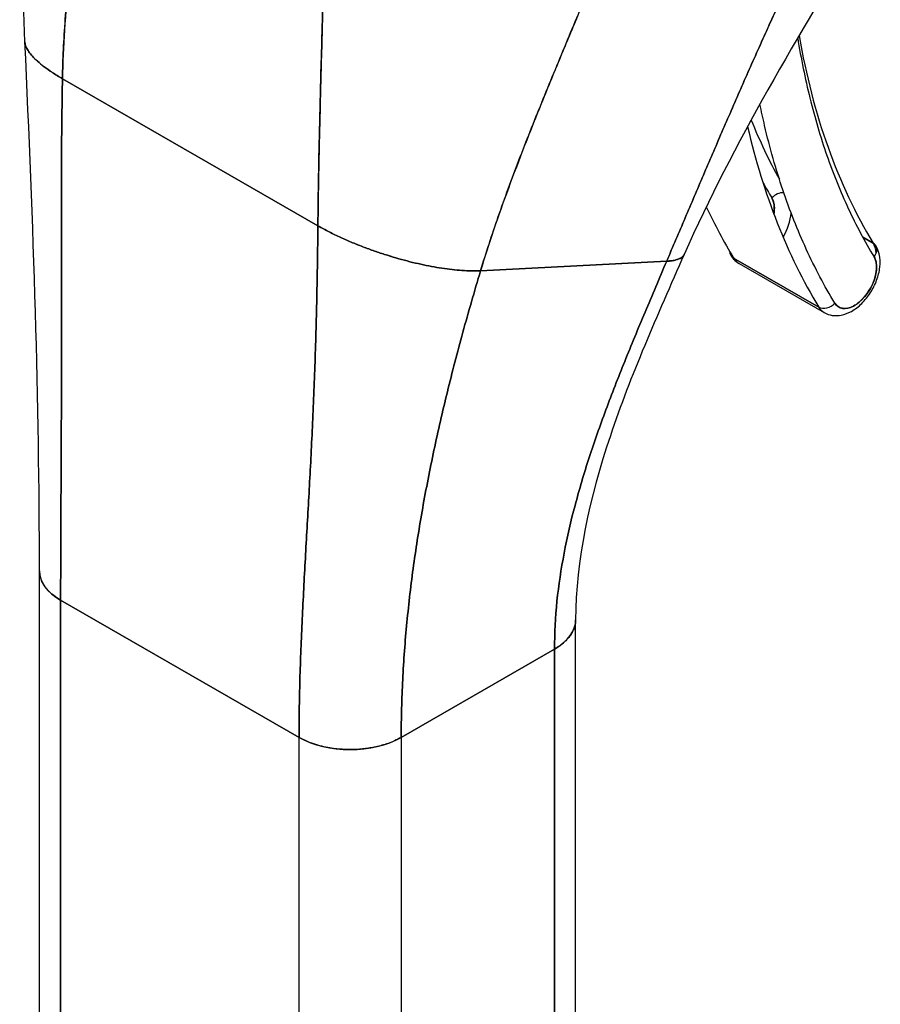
# Model space of a CAD drawing. Extents: x 785 to 1232, y 18 to 306.
# Tile 217 of 232: x 1156.34 to 1157.56, y 228.1 to 229.5. Entities that reach past the tile are written whole.
import ezdxf

# ---------------------------------------------------------------- set-up
doc = ezdxf.new("R2010")
doc.units = 0
doc.header["$LTSCALE"] = 4
doc.header["$MEASUREMENT"] = 0
doc.layers.get('0').update_dxf_attribs({"linetype": 'CONTINUOUS'})

msp = doc.modelspace()

# ---------------------------------------------------------------- linework, layer by layer
for p, q in [((1156.403, 229.4118), (1156.7649, 229.2034)), ((1156.7649, 229.2034), (1156.403, 229.4118)), ((1157.5367, 229.1874), (1157.5514, 229.1789)), ((1157.5514, 229.1789), (1157.5367, 229.1874)), ((1156.9954, 229.1396), (1157.259, 229.1532)), ((1157.259, 229.1532), (1156.9954, 229.1396)), ((1157.4744, 229.0882), (1157.3537, 229.1577)), ((1157.3537, 229.1577), (1157.4744, 229.0882)), ((1157.3616, 229.1498), (1157.4823, 229.0804)), ((1156.3704, 228.0584), (1156.3704, 228.7145)), ((1156.4004, 228.6729), (1156.7382, 228.4783)), ((1156.4004, 226.6219), (1156.4004, 228.6729)), ((1156.7382, 228.4783), (1156.4004, 228.6729)), ((1156.4004, 228.1001), (1156.4004, 228.6729)), ((1156.4004, 228.6729), (1156.4004, 228.0167)), ((1157.13, 227.9889), (1157.13, 228.6448)), ((1156.8829, 228.4783), (1157.1001, 228.6034)), ((1157.1001, 228.6034), (1156.8829, 228.4783)), ((1157.1001, 228.6034), (1157.1001, 226.5525)), ((1157.1001, 228.6034), (1157.1001, 228.6034)), ((1157.1001, 227.9472), (1157.1001, 228.6034)), ((1156.7382, 228.4783), (1156.7382, 228.4783)), ((1156.7382, 227.8222), (1156.7382, 228.4783)), ((1156.7623, 228.468), (1156.7623, 228.468)), ((1156.8829, 228.4783), (1156.8829, 227.8222)), ((1156.8829, 228.4783), (1156.8829, 228.4783)), ((1156.7864, 228.4627), (1156.7864, 228.4627))]:
    msp.add_line(p, q)
for centre, major_axis, ratio, start_param, end_param in [((1158.5148, 230.3126), (-0.7662, -1.3306), 0.578093, 5.675736, 5.97518), ((1158.3942, 230.3821), (-0.7662, -1.3306), 0.578093, 5.857388, 5.950248), ((1158.5148, 230.3126), (-0.8275, -1.437), 0.578093, 5.727654, 5.97518), ((1157.4201, 229.2358), (-0.0146, -0.0088), 0.777571, 3.96597, 5.116722), ((1157.3802, 229.21), (0.0221, 0.0384), 0.578093, 5.280903, 5.97518), ((1158.3942, 230.3821), (-0.8275, -1.437), 0.578093, 5.897907, 5.97518), ((1157.3923, 229.2031), (0.0306, 0.0532), 0.578093, 4.744428, 5.366839), ((1157.3923, 229.2031), (-0.0306, -0.0532), 0.578093, 1.602836, 2.225246), ((1157.5407, 229.1663), (0.0146, 0.0088), 0.777571, 5.116712, 6.687513), ((1157.5129, 229.1336), (0.0306, 0.0532), 0.578093, 5.62293, 5.97518), ((1157.5129, 229.1336), (0.0306, 0.0532), 0.578093, 5.62293, 5.97518), ((1157.3644, 229.1703), (-0.0146, -0.0088), 0.777571, 5.867369, 6.687513), ((1157.3923, 229.2031), (-0.0306, -0.0532), 0.578093, 5.97518, 6.283185), ((1157.3923, 229.2031), (-0.0306, -0.0532), 0.578093, 5.97518, 6.283185), ((1157.525, 229.1266), (-0.0221, -0.0384), 0.578093, 5.97518, 9.116773), ((1157.5129, 229.1336), (-0.0306, -0.0532), 0.578093, 2.203945, 2.204033), ((1157.5129, 229.1336), (0.0306, 0.0532), 0.578093, 5.345538, 5.345626), ((1157.4851, 229.1008), (0.0146, 0.0088), 0.777571, 3.54592, 5.116722), ((1157.5129, 229.1336), (-0.0306, -0.0532), 0.578093, 5.97518, 6.283185), ((1157.5129, 229.1336), (-0.0306, -0.0532), 0.578093, 5.97518, 6.283185), ((1157.5129, 229.1336), (-0.0306, -0.0532), 0.578093, 0.937559, 0.937629), ((1157.5129, 229.1336), (0.0306, 0.0532), 0.578093, 4.079152, 4.079221), ((1156.4728, 228.7145), (-0.1024, 0), 0.575862, 6.283122, 7.068567), ((1157.0277, 228.6451), (0.1024, 0), 0.575862, 5.497805, 6.283337), ((1156.8105, 228.52), (0.1024, 0), 0.575862, 3.927007, 5.497778)]:
    msp.add_ellipse(centre, major_axis=major_axis, ratio=ratio, start_param=start_param, end_param=end_param)
for points in [[(1156.3497, 229.4642), (1156.3424, 229.6149), (1156.3524, 229.7706), (1156.3562, 229.9259)], [(1157.5395, 229.6266), (1157.4452, 229.4733), (1157.3536, 229.3202), (1157.2838, 229.1628)], [(1156.3704, 228.7145), (1156.3704, 228.9507), (1156.3621, 229.2071), (1156.3497, 229.4642)], [(1157.3953, 229.2646), (1157.3995, 229.2572), (1157.4037, 229.2499), (1157.408, 229.2428)], [(1156.7649, 229.2034), (1156.7701, 229.2004), (1156.7808, 229.1946), (1156.7973, 229.1866), (1156.814, 229.1793), (1156.8307, 229.1727), (1156.8472, 229.1668), (1156.8635, 229.1614), (1156.8795, 229.1566), (1156.8953, 229.1524), (1156.9107, 229.1488), (1156.9258, 229.1457), (1156.9406, 229.1431), (1156.955, 229.1412), (1156.969, 229.1399), (1156.9825, 229.1392), (1156.9912, 229.1394), (1156.9954, 229.1396)]]:
    msp.add_open_spline(points, degree=3)
for points, knots in [([(1156.403, 229.4118), (1156.4035, 229.4388), (1156.4048, 229.4669), (1156.407, 229.496), (1156.4091, 229.525), (1156.412, 229.555), (1156.4155, 229.5857), (1156.419, 229.6163), (1156.4231, 229.6477), (1156.4275, 229.6796), (1156.4319, 229.7113), (1156.4368, 229.7435), (1156.4417, 229.776)], [0, 0, 0, 0, 0.250198, 0.250198, 0.250198, 0.500396, 0.500396, 0.500396, 0.750593, 0.750593, 0.750593, 1, 1, 1, 1]), ([(1156.4417, 229.776), (1156.4383, 229.7539), (1156.435, 229.7318), (1156.4318, 229.7099), (1156.428, 229.6833), (1156.4243, 229.6569), (1156.421, 229.631), (1156.4177, 229.605), (1156.4147, 229.5795), (1156.4121, 229.5545), (1156.4096, 229.5294), (1156.4075, 229.505), (1156.4059, 229.4812), (1156.4044, 229.4573), (1156.4034, 229.4342), (1156.403, 229.4118)], [0, 0, 0, 0, 0.170255, 0.170255, 0.170255, 0.377691, 0.377691, 0.377691, 0.585128, 0.585128, 0.585128, 0.792564, 0.792564, 0.792564, 1, 1, 1, 1]), ([(1157.259, 229.1532), (1157.2678, 229.1738), (1157.2765, 229.1942), (1157.2852, 229.2145), (1157.2938, 229.2348), (1157.3024, 229.2549), (1157.311, 229.2751), (1157.3196, 229.2953), (1157.3283, 229.3155), (1157.3371, 229.3359), (1157.3459, 229.3562), (1157.3548, 229.3767), (1157.3639, 229.3974), (1157.3729, 229.4181), (1157.3822, 229.4391), (1157.3917, 229.4602), (1157.4013, 229.4814), (1157.411, 229.5029), (1157.4211, 229.5246), (1157.4311, 229.5463), (1157.4415, 229.5683), (1157.4522, 229.5906), (1157.4629, 229.6129), (1157.4739, 229.6355), (1157.4852, 229.6583)], [0, 0, 0, 0, 0.125006, 0.125006, 0.125006, 0.250011, 0.250011, 0.250011, 0.375017, 0.375017, 0.375017, 0.500022, 0.500022, 0.500022, 0.625028, 0.625028, 0.625028, 0.750033, 0.750033, 0.750033, 0.875039, 0.875039, 0.875039, 1, 1, 1, 1]), ([(1157.4852, 229.6583), (1157.4739, 229.6355), (1157.4629, 229.6129), (1157.4522, 229.5906), (1157.4415, 229.5683), (1157.4311, 229.5463), (1157.4211, 229.5246), (1157.411, 229.5028), (1157.4012, 229.4814), (1157.3917, 229.4602), (1157.3822, 229.439), (1157.3729, 229.4181), (1157.3639, 229.3974), (1157.3548, 229.3767), (1157.3459, 229.3562), (1157.3371, 229.3359), (1157.3283, 229.3155), (1157.3196, 229.2953), (1157.311, 229.2751), (1157.3024, 229.2549), (1157.2938, 229.2348), (1157.2852, 229.2145), (1157.2765, 229.1942), (1157.2678, 229.1738), (1157.259, 229.1532)], [0, 0, 0, 0, 0.124999, 0.124999, 0.124999, 0.25, 0.25, 0.25, 0.375, 0.375, 0.375, 0.5, 0.5, 0.5, 0.625, 0.625, 0.625, 0.75, 0.75, 0.75, 0.875, 0.875, 0.875, 1, 1, 1, 1]), ([(1156.9954, 229.1396), (1157.0029, 229.1645), (1157.0113, 229.1902), (1157.0204, 229.2164), (1157.0295, 229.2425), (1157.0394, 229.2692), (1157.0497, 229.2963), (1157.0601, 229.3233), (1157.0709, 229.3507), (1157.0821, 229.3783), (1157.0933, 229.4059), (1157.1048, 229.4336), (1157.1164, 229.4615), (1157.128, 229.4894), (1157.1397, 229.5173), (1157.1513, 229.5453), (1157.1628, 229.5732), (1157.1743, 229.6012), (1157.1854, 229.6292), (1157.1856, 229.6297), (1157.1858, 229.6302), (1157.186, 229.6307)], [0, 0, 0, 0, 0.166185, 0.166185, 0.166185, 0.332369, 0.332369, 0.332369, 0.498554, 0.498554, 0.498554, 0.664739, 0.664739, 0.664739, 0.830923, 0.830923, 0.830923, 0.997108, 0.997108, 0.997108, 1, 1, 1, 1]), ([(1157.186, 229.6307), (1157.1776, 229.6096), (1157.1691, 229.5886), (1157.1604, 229.5675), (1157.1518, 229.5465), (1157.143, 229.5254), (1157.1343, 229.5044), (1157.1255, 229.4834), (1157.1168, 229.4624), (1157.1081, 229.4415), (1157.0994, 229.4206), (1157.0908, 229.3998), (1157.0824, 229.379), (1157.074, 229.3583), (1157.0658, 229.3376), (1157.0578, 229.3172), (1157.0498, 229.2967), (1157.0421, 229.2764), (1157.0347, 229.2564), (1157.0273, 229.2363), (1157.0203, 229.2165), (1157.0137, 229.197), (1157.0072, 229.1775), (1157.001, 229.1583), (1156.9954, 229.1396)], [0, 0, 0, 0, 0.125, 0.125, 0.125, 0.25, 0.25, 0.25, 0.375, 0.375, 0.375, 0.5, 0.5, 0.5, 0.625, 0.625, 0.625, 0.75, 0.75, 0.75, 0.875, 0.875, 0.875, 1, 1, 1, 1]), ([(1156.7649, 229.2034), (1156.7651, 229.2259), (1156.7654, 229.2494), (1156.7659, 229.2739), (1156.7663, 229.2984), (1156.7668, 229.3237), (1156.7675, 229.3498), (1156.7681, 229.376), (1156.7688, 229.4028), (1156.7695, 229.4303), (1156.7703, 229.4577), (1156.771, 229.4857), (1156.7718, 229.5142), (1156.7724, 229.5375), (1156.773, 229.5611), (1156.7735, 229.5849)], [0, 0, 0, 0, 0.207436, 0.207436, 0.207436, 0.414872, 0.414872, 0.414872, 0.622309, 0.622309, 0.622309, 0.829745, 0.829745, 0.829745, 1, 1, 1, 1]), ([(1156.7735, 229.5849), (1156.7728, 229.5501), (1156.7718, 229.5156), (1156.7709, 229.4818), (1156.77, 229.4479), (1156.7691, 229.4147), (1156.7683, 229.3825), (1156.7675, 229.3503), (1156.7667, 229.3191), (1156.7661, 229.2891), (1156.7656, 229.2592), (1156.7651, 229.2305), (1156.7649, 229.2034)], [0, 0, 0, 0, 0.249407, 0.249407, 0.249407, 0.499604, 0.499604, 0.499604, 0.749802, 0.749802, 0.749802, 1, 1, 1, 1]), ([(1156.3497, 229.4642), (1156.3497, 229.4634), (1156.35, 229.4608), (1156.3515, 229.4562), (1156.355, 229.4502), (1156.3602, 229.4437), (1156.3673, 229.4366), (1156.3766, 229.4289), (1156.3882, 229.4207), (1156.3977, 229.4148), (1156.403, 229.4118)], [0.4997445, 0.4997445, 0.4997445, 0.4997445, 0.5333333, 0.6, 0.6666667, 0.7333333, 0.8, 0.8666667, 0.9333333, 1, 1, 1, 1]), ([(1156.403, 229.4118), (1156.3977, 229.4148), (1156.393, 229.4178), (1156.3886, 229.4206), (1156.3843, 229.4234), (1156.3805, 229.4262), (1156.377, 229.4288), (1156.3735, 229.4314), (1156.3704, 229.434), (1156.3677, 229.4365), (1156.365, 229.4389), (1156.3626, 229.4413), (1156.3605, 229.4436), (1156.3585, 229.4458), (1156.3567, 229.448), (1156.3553, 229.4501), (1156.3538, 229.4522), (1156.3527, 229.4542), (1156.3518, 229.4561), (1156.3509, 229.4581), (1156.3503, 229.4599), (1156.35, 229.4616), (1156.3498, 229.4625), (1156.3497, 229.4634), (1156.3497, 229.4642)], [0, 0, 0, 0, 0.0666667, 0.0666667, 0.0666667, 0.1333333, 0.1333333, 0.1333333, 0.2, 0.2, 0.2, 0.2666667, 0.2666667, 0.2666667, 0.3333333, 0.3333333, 0.3333333, 0.4, 0.4, 0.4, 0.4666667, 0.4666667, 0.4666667, 0.5002555, 0.5002555, 0.5002555, 0.5002555]), ([(1157.4446, 229.4695), (1157.4493, 229.4403), (1157.4551, 229.412), (1157.4619, 229.3845), (1157.4688, 229.3565), (1157.4768, 229.3293), (1157.4859, 229.3032), (1157.495, 229.2771), (1157.5051, 229.2519), (1157.5163, 229.228), (1157.5274, 229.204), (1157.5396, 229.1811), (1157.5528, 229.1594)], [0.0051802, 0.0051802, 0.0051802, 0.0051802, 0.25, 0.25, 0.25, 0.5, 0.5, 0.5, 0.75, 0.75, 0.75, 1, 1, 1, 1]), ([(1156.4004, 228.6729), (1156.4004, 228.702), (1156.4005, 228.7312), (1156.4006, 228.7604), (1156.4007, 228.7896), (1156.4009, 228.8189), (1156.401, 228.8482), (1156.4012, 228.8776), (1156.4013, 228.9071), (1156.4014, 228.9367), (1156.4015, 228.9663), (1156.4015, 228.9961), (1156.4015, 229.0262), (1156.4015, 229.0563), (1156.4015, 229.0867), (1156.4015, 229.1175), (1156.4015, 229.1483), (1156.4014, 229.1796), (1156.4014, 229.2115), (1156.4014, 229.2433), (1156.4015, 229.2758), (1156.4017, 229.3091), (1156.4019, 229.3424), (1156.4023, 229.3766), (1156.403, 229.4118)], [0, 0, 0, 0, 0.125, 0.125, 0.125, 0.25, 0.25, 0.25, 0.375, 0.375, 0.375, 0.5, 0.5, 0.5, 0.625, 0.625, 0.625, 0.75, 0.75, 0.75, 0.875, 0.875, 0.875, 1, 1, 1, 1]), ([(1156.403, 229.4118), (1156.4023, 229.3766), (1156.4019, 229.3424), (1156.4017, 229.3091), (1156.4015, 229.2758), (1156.4014, 229.2433), (1156.4014, 229.2115), (1156.4014, 229.1796), (1156.4015, 229.1483), (1156.4015, 229.1175), (1156.4015, 229.0867), (1156.4015, 229.0563), (1156.4015, 229.0262), (1156.4015, 228.9961), (1156.4015, 228.9663), (1156.4014, 228.9367), (1156.4013, 228.9071), (1156.4012, 228.8776), (1156.401, 228.8482), (1156.4009, 228.8189), (1156.4007, 228.7896), (1156.4006, 228.7604), (1156.4005, 228.7312), (1156.4004, 228.702), (1156.4004, 228.6729)], [0, 0, 0, 0, 0.125, 0.125, 0.125, 0.25, 0.25, 0.25, 0.375, 0.375, 0.375, 0.5, 0.5, 0.5, 0.625, 0.625, 0.625, 0.75, 0.75, 0.75, 0.875, 0.875, 0.875, 1, 1, 1, 1]), ([(1157.4971, 229.0939), (1157.4825, 229.118), (1157.4691, 229.1435), (1157.4568, 229.1702), (1157.4445, 229.1969), (1157.4334, 229.225), (1157.4236, 229.2542), (1157.4137, 229.2835), (1157.4051, 229.3139), (1157.3978, 229.3453), (1157.3954, 229.3554), (1157.3932, 229.3656), (1157.3911, 229.3759)], [0, 0, 0, 0, 0.1666667, 0.1666667, 0.1666667, 0.3333333, 0.3333333, 0.3333333, 0.5, 0.5, 0.5, 0.5534545, 0.5534545, 0.5534545, 0.5534545]), ([(1157.408, 229.2428), (1157.4093, 229.2406), (1157.4102, 229.2382), (1157.4108, 229.2355), (1157.4114, 229.2328), (1157.4117, 229.2297), (1157.4115, 229.2265), (1157.4115, 229.2244), (1157.4112, 229.2222), (1157.4109, 229.2199)], [0, 0, 0, 0, 0.0833333, 0.0833333, 0.0833333, 0.1666667, 0.1666667, 0.1666667, 0.2212082, 0.2212082, 0.2212082, 0.2212082]), ([(1156.7382, 228.4783), (1156.7382, 228.5075), (1156.7387, 228.5364), (1156.7395, 228.5652), (1156.7404, 228.594), (1156.7415, 228.6227), (1156.7429, 228.6514), (1156.7443, 228.68), (1156.7458, 228.7087), (1156.7474, 228.7374), (1156.749, 228.7662), (1156.7507, 228.7951), (1156.7523, 228.8243), (1156.7539, 228.8534), (1156.7554, 228.8829), (1156.7568, 228.9129), (1156.7582, 228.9429), (1156.7595, 228.9734), (1156.7606, 229.0046), (1156.7617, 229.0359), (1156.7626, 229.0679), (1156.7633, 229.1009), (1156.764, 229.1339), (1156.7645, 229.168), (1156.7649, 229.2034)], [0, 0, 0, 0, 0.125, 0.125, 0.125, 0.25, 0.25, 0.25, 0.375, 0.375, 0.375, 0.5, 0.5, 0.5, 0.625, 0.625, 0.625, 0.75, 0.75, 0.75, 0.875, 0.875, 0.875, 1, 1, 1, 1]), ([(1156.7649, 229.2034), (1156.7645, 229.168), (1156.764, 229.1339), (1156.7633, 229.1009), (1156.7626, 229.0679), (1156.7617, 229.0359), (1156.7606, 229.0046), (1156.7595, 228.9734), (1156.7582, 228.9429), (1156.7568, 228.9129), (1156.7554, 228.8829), (1156.7539, 228.8534), (1156.7523, 228.8243), (1156.7507, 228.7951), (1156.749, 228.7662), (1156.7474, 228.7374), (1156.7458, 228.7087), (1156.7443, 228.68), (1156.7429, 228.6514), (1156.7415, 228.6227), (1156.7404, 228.594), (1156.7395, 228.5652), (1156.7387, 228.5364), (1156.7382, 228.5075), (1156.7382, 228.4783)], [0, 0, 0, 0, 0.125, 0.125, 0.125, 0.25, 0.25, 0.25, 0.375, 0.375, 0.375, 0.5, 0.5, 0.5, 0.625, 0.625, 0.625, 0.75, 0.75, 0.75, 0.875, 0.875, 0.875, 1, 1, 1, 1]), ([(1156.9954, 229.1396), (1156.9912, 229.1394), (1156.9868, 229.1393), (1156.9824, 229.1394), (1156.978, 229.1395), (1156.9735, 229.1397), (1156.9689, 229.14), (1156.9643, 229.1403), (1156.9597, 229.1407), (1156.9549, 229.1413), (1156.9502, 229.1418), (1156.9454, 229.1425), (1156.9405, 229.1432), (1156.9357, 229.144), (1156.9307, 229.1448), (1156.9258, 229.1458), (1156.9208, 229.1467), (1156.9157, 229.1477), (1156.9107, 229.1489), (1156.9056, 229.15), (1156.9004, 229.1512), (1156.8952, 229.1525), (1156.89, 229.1538), (1156.8848, 229.1552), (1156.8795, 229.1567), (1156.8742, 229.1582), (1156.8688, 229.1598), (1156.8635, 229.1615), (1156.8581, 229.1632), (1156.8526, 229.165), (1156.8472, 229.1669), (1156.8417, 229.1687), (1156.8362, 229.1707), (1156.8307, 229.1728), (1156.8251, 229.1749), (1156.8196, 229.1771), (1156.814, 229.1794), (1156.8085, 229.1818), (1156.8029, 229.1842), (1156.7974, 229.1867), (1156.7918, 229.1893), (1156.7863, 229.1919), (1156.7809, 229.1947), (1156.7755, 229.1975), (1156.7701, 229.2004), (1156.7649, 229.2034)], [0, 0, 0, 0, 0.066667, 0.066667, 0.066667, 0.133333, 0.133333, 0.133333, 0.2, 0.2, 0.2, 0.266667, 0.266667, 0.266667, 0.333333, 0.333333, 0.333333, 0.4, 0.4, 0.4, 0.466667, 0.466667, 0.466667, 0.533333, 0.533333, 0.533333, 0.6, 0.6, 0.6, 0.666667, 0.666667, 0.666667, 0.733333, 0.733333, 0.733333, 0.8, 0.8, 0.8, 0.866667, 0.866667, 0.866667, 0.933333, 0.933333, 0.933333, 1, 1, 1, 1]), ([(1157.4823, 229.0804), (1157.4858, 229.0783), (1157.4897, 229.077), (1157.4979, 229.0758), (1157.5022, 229.0759), (1157.5114, 229.0777), (1157.5162, 229.0796), (1157.526, 229.0851), (1157.5309, 229.0889), (1157.54, 229.0979), (1157.5442, 229.1031), (1157.5513, 229.1142), (1157.5542, 229.1201), (1157.5587, 229.1323), (1157.5603, 229.1386), (1157.5616, 229.1511), (1157.5615, 229.1574), (1157.5591, 229.1675), (1157.5576, 229.1715), (1157.5553, 229.1752)], [0.787332, 0.787332, 0.787332, 0.787332, 1.008597, 1.008597, 1.251133, 1.251133, 1.553089, 1.553089, 1.913183, 1.913183, 2.280755, 2.280755, 2.643325, 2.643325, 3.008195, 3.008195, 3.376388, 3.376388, 3.620919, 3.620919, 3.620919, 3.620919]), ([(1157.1001, 228.6034), (1157.1001, 228.6262), (1157.1013, 228.6489), (1157.1036, 228.6716), (1157.106, 228.6943), (1157.1094, 228.7169), (1157.1137, 228.7395), (1157.118, 228.7621), (1157.1232, 228.7847), (1157.1292, 228.8072), (1157.1352, 228.8297), (1157.1419, 228.8523), (1157.1492, 228.8748), (1157.1566, 228.8974), (1157.1645, 228.9199), (1157.1729, 228.9426), (1157.1814, 228.9653), (1157.1903, 228.9882), (1157.1996, 229.0112), (1157.2089, 229.0342), (1157.2185, 229.0575), (1157.2284, 229.0811), (1157.2384, 229.1047), (1157.2486, 229.1287), (1157.259, 229.1532)], [0, 0, 0, 0, 0.125, 0.125, 0.125, 0.25, 0.25, 0.25, 0.375, 0.375, 0.375, 0.5, 0.5, 0.5, 0.625, 0.625, 0.625, 0.75, 0.75, 0.75, 0.875, 0.875, 0.875, 1, 1, 1, 1]), ([(1157.259, 229.1532), (1157.2486, 229.1287), (1157.2384, 229.1047), (1157.2284, 229.0811), (1157.2185, 229.0575), (1157.2089, 229.0342), (1157.1996, 229.0112), (1157.1903, 228.9882), (1157.1814, 228.9653), (1157.1729, 228.9426), (1157.1645, 228.9199), (1157.1566, 228.8974), (1157.1492, 228.8748), (1157.1419, 228.8523), (1157.1352, 228.8297), (1157.1292, 228.8072), (1157.1232, 228.7847), (1157.118, 228.7621), (1157.1137, 228.7395), (1157.1094, 228.7169), (1157.106, 228.6943), (1157.1036, 228.6716), (1157.1013, 228.6489), (1157.1001, 228.6262), (1157.1001, 228.6034)], [0, 0, 0, 0, 0.125, 0.125, 0.125, 0.25, 0.25, 0.25, 0.375, 0.375, 0.375, 0.5, 0.5, 0.5, 0.625, 0.625, 0.625, 0.75, 0.75, 0.75, 0.875, 0.875, 0.875, 1, 1, 1, 1]), ([(1157.2838, 229.1628), (1157.2454, 229.0762), (1157.2078, 228.9911), (1157.1496, 228.8179), (1157.13, 228.7288), (1157.13, 228.6451)], [0, 0, 0, 0, 0.927508, 0.927508, 1.885882, 1.885882, 1.885882, 1.885882]), ([(1157.2838, 229.1628), (1157.2836, 229.1623), (1157.2834, 229.1619), (1157.2831, 229.1615), (1157.2827, 229.1609), (1157.2822, 229.1603), (1157.2816, 229.1597), (1157.281, 229.1591), (1157.2803, 229.1586), (1157.2794, 229.158), (1157.2785, 229.1575), (1157.2775, 229.157), (1157.2764, 229.1565), (1157.2752, 229.156), (1157.2738, 229.1555), (1157.2722, 229.155), (1157.2706, 229.1546), (1157.2687, 229.1542), (1157.2666, 229.1539), (1157.2644, 229.1536), (1157.2619, 229.1533), (1157.259, 229.1532)], [0.5792722, 0.5792722, 0.5792722, 0.5792722, 0.625, 0.625, 0.625, 0.6875, 0.6875, 0.6875, 0.75, 0.75, 0.75, 0.8125, 0.8125, 0.8125, 0.875, 0.875, 0.875, 0.9375, 0.9375, 0.9375, 1, 1, 1, 1]), ([(1157.259, 229.1532), (1157.2619, 229.1533), (1157.2669, 229.1538), (1157.2724, 229.155), (1157.2766, 229.1564), (1157.2795, 229.158), (1157.2817, 229.1597), (1157.283, 229.1613), (1157.2836, 229.1623), (1157.2838, 229.1628)], [0, 0, 0, 0, 0.0625, 0.125, 0.1875, 0.25, 0.3125, 0.375, 0.4207278, 0.4207278, 0.4207278, 0.4207278]), ([(1157.3499, 229.1615), (1157.3504, 229.1605), (1157.351, 229.1596), (1157.3523, 229.1579), (1157.353, 229.157), (1157.3545, 229.1554), (1157.3553, 229.1546), (1157.357, 229.1531), (1157.3579, 229.1523), (1157.3597, 229.151), (1157.3606, 229.1504), (1157.3616, 229.1498)], [0.4793266, 0.4793266, 0.4793266, 0.4793266, 0.5409277, 0.5409277, 0.6025287, 0.6025287, 0.6641298, 0.6641298, 0.7257308, 0.7257308, 0.7873319, 0.7873319, 0.7873319, 0.7873319]), ([(1157.5528, 229.1594), (1157.5541, 229.1573), (1157.555, 229.1549), (1157.5556, 229.1521), (1157.5562, 229.1494), (1157.5564, 229.1463), (1157.5563, 229.1431), (1157.5562, 229.1399), (1157.5557, 229.1365), (1157.5549, 229.133), (1157.5541, 229.1295), (1157.5529, 229.1259), (1157.5514, 229.1224), (1157.55, 229.1189), (1157.5482, 229.1154), (1157.5462, 229.1121), (1157.5441, 229.1088), (1157.5419, 229.1057), (1157.5394, 229.1028), (1157.537, 229.0999), (1157.5344, 229.0973), (1157.5317, 229.0951), (1157.5291, 229.0929), (1157.5263, 229.091), (1157.5236, 229.0896), (1157.5208, 229.0882), (1157.5181, 229.0872), (1157.5155, 229.0866), (1157.5129, 229.0861), (1157.5104, 229.086), (1157.5081, 229.0864), (1157.5058, 229.0867), (1157.5037, 229.0876), (1157.5018, 229.0888), (1157.5, 229.0901), (1157.4984, 229.0918), (1157.4971, 229.0939)], [0, 0, 0, 0, 0.083333, 0.083333, 0.083333, 0.166667, 0.166667, 0.166667, 0.25, 0.25, 0.25, 0.333333, 0.333333, 0.333333, 0.416667, 0.416667, 0.416667, 0.5, 0.5, 0.5, 0.583333, 0.583333, 0.583333, 0.666667, 0.666667, 0.666667, 0.75, 0.75, 0.75, 0.833333, 0.833333, 0.833333, 0.916667, 0.916667, 0.916667, 1, 1, 1, 1]), ([(1156.8829, 228.4783), (1156.8829, 228.5058), (1156.8836, 228.5331), (1156.885, 228.5602), (1156.8863, 228.5874), (1156.8884, 228.6145), (1156.891, 228.6415), (1156.8936, 228.6685), (1156.8967, 228.6955), (1156.9005, 228.7224), (1156.9042, 228.7494), (1156.9085, 228.7764), (1156.9133, 228.8035), (1156.9182, 228.8306), (1156.9235, 228.8578), (1156.9293, 228.8852), (1156.9351, 228.9125), (1156.9415, 228.9401), (1156.9483, 228.968), (1156.9551, 228.9958), (1156.9625, 229.024), (1156.9703, 229.0525), (1156.9781, 229.0811), (1156.9865, 229.1101), (1156.9954, 229.1396)], [0, 0, 0, 0, 0.125, 0.125, 0.125, 0.25, 0.25, 0.25, 0.375, 0.375, 0.375, 0.5, 0.5, 0.5, 0.625, 0.625, 0.625, 0.75, 0.75, 0.75, 0.875, 0.875, 0.875, 1, 1, 1, 1]), ([(1156.9954, 229.1396), (1156.9865, 229.1101), (1156.9781, 229.0811), (1156.9703, 229.0525), (1156.9625, 229.024), (1156.9551, 228.9958), (1156.9483, 228.968), (1156.9415, 228.9401), (1156.9351, 228.9125), (1156.9293, 228.8852), (1156.9235, 228.8578), (1156.9182, 228.8306), (1156.9133, 228.8035), (1156.9085, 228.7764), (1156.9042, 228.7494), (1156.9005, 228.7224), (1156.8967, 228.6955), (1156.8936, 228.6685), (1156.891, 228.6415), (1156.8884, 228.6145), (1156.8863, 228.5874), (1156.885, 228.5602), (1156.8836, 228.5331), (1156.8829, 228.5058), (1156.8829, 228.4783)], [0, 0, 0, 0, 0.125, 0.125, 0.125, 0.25, 0.25, 0.25, 0.375, 0.375, 0.375, 0.5, 0.5, 0.5, 0.625, 0.625, 0.625, 0.75, 0.75, 0.75, 0.875, 0.875, 0.875, 1, 1, 1, 1]), ([(1156.4004, 228.6729), (1156.3964, 228.6751), (1156.3931, 228.6774), (1156.3901, 228.6797), (1156.3872, 228.682), (1156.3847, 228.6843), (1156.3826, 228.6866), (1156.3805, 228.6888), (1156.3788, 228.691), (1156.3774, 228.6932), (1156.3759, 228.6953), (1156.3748, 228.6974), (1156.3738, 228.6994), (1156.3729, 228.7014), (1156.3722, 228.7034), (1156.3717, 228.7052), (1156.3711, 228.7071), (1156.3708, 228.709), (1156.3706, 228.7107), (1156.3705, 228.712), (1156.3704, 228.7133), (1156.3704, 228.7145)], [0, 0, 0, 0, 0.0666667, 0.0666667, 0.0666667, 0.1333333, 0.1333333, 0.1333333, 0.2, 0.2, 0.2, 0.2666667, 0.2666667, 0.2666667, 0.3333333, 0.3333333, 0.3333333, 0.4, 0.4, 0.4, 0.4484647, 0.4484647, 0.4484647, 0.4484647]), ([(1157.13, 228.6451), (1157.13, 228.6437), (1157.13, 228.6424), (1157.1298, 228.6411), (1157.1296, 228.6395), (1157.1293, 228.6379), (1157.1289, 228.6363), (1157.1285, 228.6347), (1157.128, 228.6331), (1157.1273, 228.6316), (1157.1267, 228.63), (1157.1259, 228.6285), (1157.1251, 228.6269), (1157.1242, 228.6254), (1157.1232, 228.6238), (1157.1221, 228.6223), (1157.1209, 228.6207), (1157.1197, 228.6191), (1157.1182, 228.6176), (1157.1168, 228.616), (1157.1152, 228.6145), (1157.1134, 228.6129), (1157.1116, 228.6113), (1157.1097, 228.6097), (1157.1075, 228.6081), (1157.1052, 228.6065), (1157.1028, 228.605), (1157.1001, 228.6034)], [0.4496475, 0.4496475, 0.4496475, 0.4496475, 0.5, 0.5, 0.5, 0.5625, 0.5625, 0.5625, 0.625, 0.625, 0.625, 0.6875, 0.6875, 0.6875, 0.75, 0.75, 0.75, 0.8125, 0.8125, 0.8125, 0.875, 0.875, 0.875, 0.9375, 0.9375, 0.9375, 1, 1, 1, 1]), ([(1156.8829, 228.4783), (1156.8798, 228.4766), (1156.8767, 228.475), (1156.8736, 228.4736), (1156.8706, 228.4722), (1156.8675, 228.471), (1156.8645, 228.4699), (1156.8615, 228.4689), (1156.8585, 228.4679), (1156.8556, 228.4671), (1156.8527, 228.4663), (1156.8498, 228.4656), (1156.8469, 228.4649), (1156.8441, 228.4643), (1156.8413, 228.4638), (1156.8385, 228.4633), (1156.8357, 228.4629), (1156.8329, 228.4625), (1156.8301, 228.4622), (1156.8273, 228.4619), (1156.8245, 228.4616), (1156.8216, 228.4614), (1156.8188, 228.4613), (1156.8159, 228.4611), (1156.813, 228.4611), (1156.81, 228.4611), (1156.807, 228.4611), (1156.8039, 228.4612), (1156.8008, 228.4613), (1156.7977, 228.4615), (1156.7944, 228.4618), (1156.7911, 228.4621), (1156.7877, 228.4625), (1156.7842, 228.4631), (1156.7807, 228.4636), (1156.7771, 228.4643), (1156.7734, 228.4651), (1156.7697, 228.4659), (1156.7659, 228.4669), (1156.762, 228.4681), (1156.7581, 228.4693), (1156.7541, 228.4708), (1156.7501, 228.4725), (1156.7461, 228.4741), (1156.7421, 228.4761), (1156.7382, 228.4783)], [0, 0, 0, 0, 0.066667, 0.066667, 0.066667, 0.133333, 0.133333, 0.133333, 0.2, 0.2, 0.2, 0.266667, 0.266667, 0.266667, 0.333333, 0.333333, 0.333333, 0.4, 0.4, 0.4, 0.466667, 0.466667, 0.466667, 0.533333, 0.533333, 0.533333, 0.6, 0.6, 0.6, 0.666667, 0.666667, 0.666667, 0.733333, 0.733333, 0.733333, 0.8, 0.8, 0.8, 0.866667, 0.866667, 0.866667, 0.933333, 0.933333, 0.933333, 1, 1, 1, 1])]:
    msp.add_open_spline(points, degree=3, knots=knots)

doc.saveas('drawing.dxf')
